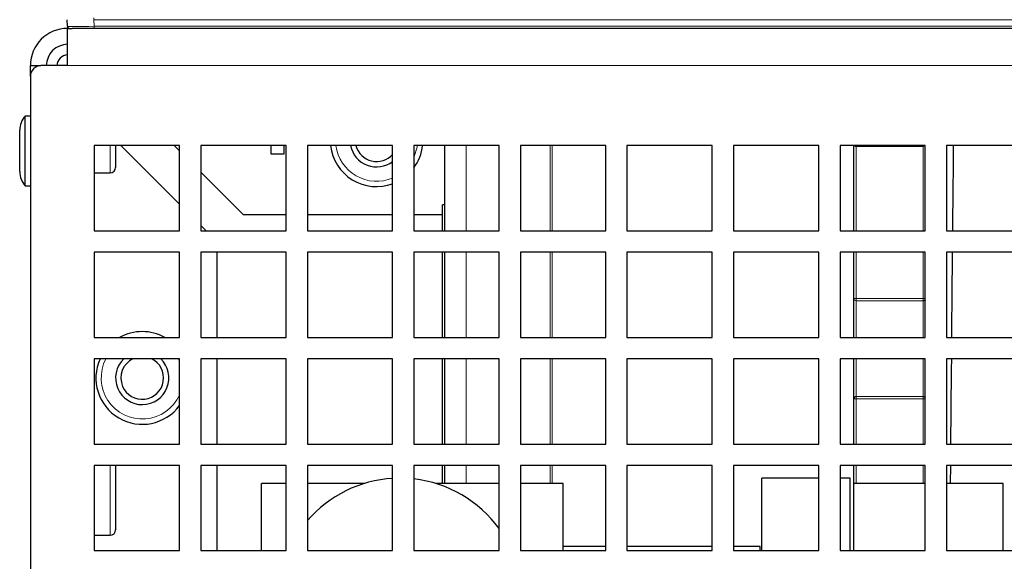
# Paper-space layout 'Blatt5' of a CAD drawing. Header units: millimetres. Extents: x 5 to 418, y 2 to 292.
# Tile 6 of 28: x 124 to 170, y 188 to 214. Entities that reach past the tile are written whole.
import ezdxf

# ---------------------------------------------------------------- set-up
doc = ezdxf.new("R2010")
doc.units = ezdxf.units.MM

psp = doc.layouts.new('Blatt5')

# ---------------------------------------------------------------- linework, layer by layer
at = {"color": 7, "linetype": 'Continuous', "lineweight": 25}
for p, q in [((126.1753, 213.4756), (126.159, 213.786)), ((126.1802, 213.3808), (126.3863, 213.3808)), ((126.1802, 211.6308), (126.1802, 213.3808)), ((127.4236, 213.3808), (126.3863, 213.3808)), ((205.8463, 213.3808), (127.4236, 213.3808)), ((124.4302, 211.6308), (124.9302, 211.6308)), ((124.4302, 211.1308), (124.4302, 211.6308)), ((126.1802, 211.6308), (124.9302, 211.6308)), ((124.4302, 211.1308), (124.4302, 175.3808)), ((124.4302, 209.2633), (124.1802, 209.2633)), ((124.1802, 205.9983), (124.1802, 209.2633)), ((123.9302, 206.6597), (123.9302, 208.6019)), ((131.4302, 207.8808), (127.4302, 207.8808)), ((127.4302, 207.8808), (127.4302, 203.8808)), ((128.4302, 207.8808), (128.4302, 206.8533)), ((128.6802, 207.8808), (131.4302, 205.1308)), ((131.4302, 207.6308), (131.1802, 207.8808)), ((131.4302, 203.8808), (131.4302, 207.8808)), ((136.4302, 207.8808), (132.4302, 207.8808)), ((132.4302, 207.8808), (132.4302, 203.8808)), ((135.7302, 207.4808), (135.7302, 207.8808)), ((136.3302, 207.4808), (135.7302, 207.4808)), ((136.3302, 207.8808), (136.3302, 207.4808)), ((136.4302, 203.8808), (136.4302, 207.8808)), ((141.4302, 207.8808), (137.4302, 207.8808)), ((137.4302, 207.8808), (137.4302, 203.8808)), ((141.4302, 203.8808), (141.4302, 207.8808)), ((146.4302, 207.8808), (142.4302, 207.8808)), ((142.4302, 207.8808), (142.4302, 203.8808)), ((143.8802, 203.8808), (143.8802, 207.8808)), ((146.4302, 203.8808), (146.4302, 207.8808)), ((151.4302, 207.8808), (147.4302, 207.8808)), ((147.4302, 207.8808), (147.4302, 203.8808)), ((151.4302, 203.8808), (151.4302, 207.8808)), ((156.4302, 207.8808), (152.4302, 207.8808)), ((152.4302, 207.8808), (152.4302, 203.8808)), ((156.4302, 203.8808), (156.4302, 207.8808)), ((161.4302, 207.8808), (157.4302, 207.8808)), ((157.4302, 207.8808), (157.4302, 203.8808)), ((161.4302, 203.8808), (161.4302, 207.8808)), ((166.4302, 207.8808), (162.4302, 207.8808)), ((162.4302, 207.8808), (162.4302, 203.8808)), ((163.0802, 203.8808), (163.0802, 207.8808)), ((163.1802, 207.8517), (166.3302, 207.8517)), ((166.4302, 203.8808), (166.4302, 207.8808)), ((171.4302, 207.8808), (167.4302, 207.8808)), ((167.4302, 207.8808), (167.4302, 203.8808)), ((127.4302, 206.6033), (128.1802, 206.6033)), ((134.4302, 204.6308), (132.4302, 206.6308)), ((124.1802, 205.9983), (124.4302, 205.9983)), ((143.8802, 205.1058), (143.7802, 205.1058)), ((143.7802, 203.8808), (143.7802, 205.1058)), ((136.4302, 204.6308), (134.4302, 204.6308)), ((141.4302, 204.6308), (137.4302, 204.6308)), ((143.7802, 204.6308), (142.4302, 204.6308)), ((127.4302, 203.8808), (131.4302, 203.8808)), ((132.4302, 204.1308), (132.6802, 203.8808)), ((132.4302, 203.8808), (136.4302, 203.8808)), ((137.4302, 203.8808), (141.4302, 203.8808)), ((142.4302, 203.8808), (146.4302, 203.8808)), ((147.4302, 203.8808), (151.4302, 203.8808)), ((152.4302, 203.8808), (156.4302, 203.8808)), ((157.4302, 203.8808), (161.4302, 203.8808)), ((162.4302, 203.8808), (166.4302, 203.8808)), ((167.4302, 203.8808), (171.4302, 203.8808)), ((131.4302, 202.8808), (127.4302, 202.8808)), ((127.4302, 202.8808), (127.4302, 198.8808)), ((131.4302, 198.8808), (131.4302, 202.8808)), ((136.4302, 202.8808), (132.4302, 202.8808)), ((132.4302, 202.8808), (132.4302, 198.8808)), ((133.1802, 202.8808), (133.1802, 198.8808)), ((136.4302, 198.8808), (136.4302, 202.8808)), ((141.4302, 202.8808), (137.4302, 202.8808)), ((137.4302, 202.8808), (137.4302, 198.8808)), ((141.4302, 198.8808), (141.4302, 202.8808)), ((146.4302, 202.8808), (142.4302, 202.8808)), ((142.4302, 202.8808), (142.4302, 198.8808)), ((143.7802, 198.8808), (143.7802, 202.8808)), ((143.8802, 198.8808), (143.8802, 202.8808)), ((146.4302, 198.8808), (146.4302, 202.8808)), ((151.4302, 202.8808), (147.4302, 202.8808)), ((147.4302, 202.8808), (147.4302, 198.8808)), ((151.4302, 198.8808), (151.4302, 202.8808)), ((156.4302, 202.8808), (152.4302, 202.8808)), ((152.4302, 202.8808), (152.4302, 198.8808)), ((156.4302, 198.8808), (156.4302, 202.8808)), ((161.4302, 202.8808), (157.4302, 202.8808)), ((157.4302, 202.8808), (157.4302, 198.8808)), ((161.4302, 198.8808), (161.4302, 202.8808)), ((166.4302, 202.8808), (162.4302, 202.8808)), ((162.4302, 202.8808), (162.4302, 198.8808)), ((163.0802, 200.7034), (163.0802, 202.8808)), ((166.4302, 198.8808), (166.4302, 202.8808)), ((171.4302, 202.8808), (167.4302, 202.8808)), ((167.4302, 202.8808), (167.4302, 198.8808)), ((163.0802, 198.8808), (163.0802, 200.7034)), ((127.4302, 198.8808), (131.4302, 198.8808)), ((132.4302, 198.8808), (136.4302, 198.8808)), ((137.4302, 198.8808), (141.4302, 198.8808)), ((142.4302, 198.8808), (146.4302, 198.8808)), ((147.4302, 198.8808), (151.4302, 198.8808)), ((152.4302, 198.8808), (156.4302, 198.8808)), ((157.4302, 198.8808), (161.4302, 198.8808)), ((162.4302, 198.8808), (166.4302, 198.8808)), ((167.4302, 198.8808), (171.4302, 198.8808)), ((131.4302, 197.8808), (127.4302, 197.8808)), ((127.4302, 197.8808), (127.4302, 193.8808)), ((131.4302, 193.8808), (131.4302, 197.8808)), ((136.4302, 197.8808), (132.4302, 197.8808)), ((132.4302, 197.8808), (132.4302, 193.8808)), ((133.1802, 197.8808), (133.1802, 193.8808)), ((136.4302, 193.8808), (136.4302, 197.8808)), ((141.4302, 197.8808), (137.4302, 197.8808)), ((137.4302, 197.8808), (137.4302, 193.8808)), ((141.4302, 193.8808), (141.4302, 197.8808)), ((146.4302, 197.8808), (142.4302, 197.8808)), ((142.4302, 197.8808), (142.4302, 193.8808)), ((143.7802, 193.8808), (143.7802, 197.8808)), ((143.8802, 193.8808), (143.8802, 197.8808)), ((146.4302, 193.8808), (146.4302, 197.8808)), ((151.4302, 197.8808), (147.4302, 197.8808)), ((147.4302, 197.8808), (147.4302, 193.8808)), ((151.4302, 193.8808), (151.4302, 197.8808)), ((156.4302, 197.8808), (152.4302, 197.8808)), ((152.4302, 197.8808), (152.4302, 193.8808)), ((156.4302, 193.8808), (156.4302, 197.8808)), ((161.4302, 197.8808), (157.4302, 197.8808)), ((157.4302, 197.8808), (157.4302, 193.8808)), ((161.4302, 193.8808), (161.4302, 197.8808)), ((166.4302, 197.8808), (162.4302, 197.8808)), ((162.4302, 197.8808), (162.4302, 193.8808)), ((163.0802, 196.0082), (163.0802, 197.8808)), ((166.4302, 193.8808), (166.4302, 197.8808)), ((171.4302, 197.8808), (167.4302, 197.8808)), ((167.4302, 197.8808), (167.4302, 193.8808)), ((163.0802, 193.8808), (163.0802, 196.0082)), ((127.4302, 193.8808), (131.4302, 193.8808)), ((132.4302, 193.8808), (136.4302, 193.8808)), ((137.4302, 193.8808), (141.4302, 193.8808)), ((142.4302, 193.8808), (146.4302, 193.8808)), ((147.4302, 193.8808), (151.4302, 193.8808)), ((152.4302, 193.8808), (156.4302, 193.8808)), ((157.4302, 193.8808), (161.4302, 193.8808)), ((162.4302, 193.8808), (166.4302, 193.8808)), ((167.4302, 193.8808), (171.4302, 193.8808)), ((131.4302, 192.8808), (127.4302, 192.8808)), ((127.4302, 192.8808), (127.4302, 188.8808)), ((128.4302, 192.8808), (128.4302, 192.1641)), ((131.4302, 188.8808), (131.4302, 192.8808)), ((136.4302, 192.8808), (132.4302, 192.8808)), ((132.4302, 192.8808), (132.4302, 188.8808)), ((133.1802, 192.8808), (133.1802, 188.8808)), ((136.4302, 188.8808), (136.4302, 192.8808)), ((141.4302, 192.8808), (137.4302, 192.8808)), ((137.4302, 192.8808), (137.4302, 188.8808)), ((141.4302, 188.8808), (141.4302, 192.8808)), ((146.4302, 192.8808), (142.4302, 192.8808)), ((142.4302, 192.8808), (142.4302, 188.8808)), ((143.7802, 192.0308), (143.7802, 192.8808)), ((143.8802, 192.0308), (143.8802, 192.8808)), ((146.4302, 188.8808), (146.4302, 192.8808)), ((151.4302, 192.8808), (147.4302, 192.8808)), ((147.4302, 192.8808), (147.4302, 188.8808)), ((151.4302, 188.8808), (151.4302, 192.8808)), ((156.4302, 192.8808), (152.4302, 192.8808)), ((152.4302, 192.8808), (152.4302, 188.8808)), ((156.4302, 188.8808), (156.4302, 192.8808)), ((161.4302, 192.8808), (157.4302, 192.8808)), ((157.4302, 192.8808), (157.4302, 188.8808)), ((161.4302, 188.8808), (161.4302, 192.8808)), ((166.4302, 192.8808), (162.4302, 192.8808)), ((162.4302, 192.8808), (162.4302, 188.8808)), ((163.0802, 192.0308), (163.0802, 192.8808)), ((166.4302, 188.8808), (166.4302, 192.8808)), ((171.4302, 192.8808), (167.4302, 192.8808)), ((167.4302, 192.8808), (167.4302, 188.8808)), ((167.611, 192.8808), (167.6036, 192.0308)), ((161.4302, 192.2808), (158.7552, 192.2808)), ((158.7552, 188.8808), (158.7552, 192.2808)), ((162.9052, 192.2808), (162.4302, 192.2808)), ((162.9052, 188.8808), (162.9052, 192.2808)), ((128.4302, 192.1641), (128.4302, 189.8533)), ((135.2802, 188.8808), (135.2802, 192.0308)), ((136.4302, 192.0308), (135.2802, 192.0308)), ((140.1032, 192.0308), (137.4302, 192.0308)), ((146.4302, 192.0308), (143.4573, 192.0308)), ((149.4302, 192.0308), (147.4302, 192.0308)), ((149.4302, 188.8808), (149.4302, 192.0308)), ((163.0802, 188.8808), (163.0802, 192.0308)), ((166.4302, 192.0308), (163.0802, 192.0308)), ((170.0802, 192.0308), (167.4302, 192.0308)), ((170.0802, 188.8808), (170.0802, 192.0308)), ((127.4302, 189.6033), (128.1802, 189.6033)), ((151.4302, 189.0808), (149.4302, 189.0808)), ((156.4302, 189.0808), (152.4302, 189.0808)), ((158.6802, 189.0808), (157.4302, 189.0808)), ((158.6802, 188.8808), (158.6802, 189.0808)), ((127.4302, 188.8808), (131.4302, 188.8808)), ((132.4302, 188.8808), (136.4302, 188.8808)), ((137.4302, 188.8808), (141.4302, 188.8808)), ((142.4302, 188.8808), (146.4302, 188.8808)), ((147.4302, 188.8808), (151.4302, 188.8808)), ((152.4302, 188.8808), (156.4302, 188.8808)), ((157.4302, 188.8808), (161.4302, 188.8808)), ((162.4302, 188.8808), (166.4302, 188.8808)), ((167.4302, 188.8808), (171.4302, 188.8808))]:
    psp.add_line(p, q, dxfattribs=at)
at = {"color": 7, "linetype": 'Continuous', "lineweight": 18}
for p, q in [((127.4073, 213.786), (127.4073, 213.8808)), ((205.9011, 213.786), (127.4073, 213.786)), ((127.4073, 213.786), (127.4236, 213.4756)), ((127.4236, 213.4756), (205.8463, 213.4756)), ((127.4236, 213.4756), (127.4236, 213.3808)), ((126.1802, 211.6308), (287.6802, 211.6308)), ((128.1802, 206.6033), (128.1802, 207.8808)), ((144.8802, 207.8808), (144.8802, 203.8808)), ((148.8205, 203.8808), (148.8205, 207.8808)), ((148.9134, 207.8808), (148.9134, 203.8808)), ((163.1802, 207.8808), (163.1802, 207.8517)), ((163.1802, 207.8517), (163.1802, 203.8808)), ((166.3302, 207.8808), (166.3302, 207.8517)), ((166.3302, 203.8808), (166.3302, 207.8517)), ((144.8802, 202.8808), (144.8802, 198.8808)), ((148.8205, 198.8808), (148.8205, 202.8808)), ((148.9134, 202.8808), (148.9134, 198.8808)), ((163.1802, 202.8808), (163.1802, 200.7034)), ((166.3302, 200.7034), (166.3302, 202.8808)), ((163.1802, 200.7034), (163.0802, 200.7034)), ((163.1802, 200.7034), (166.3302, 200.7034)), ((163.1802, 200.6035), (163.1802, 200.7034)), ((166.3302, 200.6035), (163.1802, 200.6035)), ((163.1802, 200.6035), (163.1802, 198.8808)), ((166.3302, 200.6035), (166.3302, 200.7034)), ((166.3302, 198.8808), (166.3302, 200.6035)), ((144.8802, 197.8808), (144.8802, 193.8808)), ((148.8205, 193.8808), (148.8205, 197.8808)), ((148.9134, 197.8808), (148.9134, 193.8808)), ((163.1802, 197.8808), (163.1802, 196.1081)), ((166.3302, 196.1081), (166.3302, 197.8808)), ((163.1802, 196.0082), (163.0802, 196.0082)), ((163.1802, 196.0082), (163.1802, 196.1081)), ((163.1802, 196.1081), (166.3302, 196.1081)), ((163.1802, 196.0082), (163.1802, 193.8808)), ((166.3302, 196.0082), (163.1802, 196.0082)), ((166.3302, 196.0082), (166.3302, 196.1081)), ((166.3302, 193.8808), (166.3302, 196.0082)), ((128.1802, 192.2923), (128.1802, 192.8808)), ((144.8802, 192.8808), (144.8802, 192.0308)), ((148.8205, 192.0308), (148.8205, 192.8808)), ((148.9134, 192.8808), (148.9134, 192.0308)), ((163.1802, 192.8808), (163.1802, 192.0308)), ((166.3302, 192.0308), (166.3302, 192.8808)), ((128.1802, 189.6033), (128.1802, 192.2923))]:
    psp.add_line(p, q, dxfattribs=at)
at = {"color": 7, "linetype": 'Continuous', "lineweight": 25, "flags": 128}
for points in [[(126.1753, 213.4756), (126.1755, 213.472), (126.176, 213.4613), (126.1769, 213.444), (126.1782, 213.4206), (126.1797, 213.3921), (126.1802, 213.3808)], [(167.7419, 207.8808), (167.7343, 207.0038), (167.7226, 205.6715), (167.7099, 204.2122), (167.707, 203.8808)], [(167.6983, 202.8808), (167.6962, 202.6388), (167.6816, 200.9649), (167.6662, 199.2051), (167.6634, 198.8808)], [(167.6546, 197.8808), (167.6502, 197.3747), (167.6338, 195.4896), (167.6197, 193.8808)]]:
    psp.add_lwpolyline(points, dxfattribs=at)
at = {"color": 7, "linetype": 'Continuous', "lineweight": 18, "flags": 128}
for points in [[(142.4302, 207.3289), (142.578, 207.8083), (142.5889, 207.8808)], [(129.9895, 198.8808), (129.4006, 198.8854), (129.371, 198.8808)], [(131.4302, 197.7828), (131.4052, 197.8353), (131.3819, 197.8808)]]:
    psp.add_lwpolyline(points, dxfattribs=at)
at = {"color": 7, "linetype": 'Continuous', "lineweight": 25}
for centre, radius, start, end in [((126.1802, 211.6308), 1.75, 90, 180), ((126.2751, 213.4808), 0.1, 183, 270), ((126.1802, 211.6308), 1, 90, 180), ((126.1802, 211.6308), 0.5, 90, 180), ((124.9302, 211.1308), 0.5, 90, 180), ((124.9302, 208.6019), 1, 138.59038, 180), ((140.6802, 208.1308), 2.175, 186.60031, 290.17127), ((140.6802, 208.1308), 1.25, 191.53696, 306.8699), ((140.6802, 208.1308), 1, 194.47751, 318.59038), ((140.6802, 208.1308), 2.175, 323.57142, 353.39969), ((163.1802, 207.9517), 0.1, 225.11691, 270), ((124.9302, 206.6597), 1, 180, 221.40962), ((128.1802, 206.8533), 0.25, 270, 0), ((129.6802, 196.9808), 2.175, 60.87539, 119.12461), ((129.6802, 196.9808), 2.175, 155.55666, 323.57142), ((129.6802, 196.9808), 1.25, 133.94552, 203.16189), ((129.6802, 196.9808), 1.25, 203.16189, 46.05448), ((129.6802, 196.9808), 1, 115.84193, 203.16189), ((129.6802, 196.9808), 1, 203.16189, 64.15807), ((163.1802, 196.0081), 0.0999, 89.97028, 179.96352), ((141.7802, 186.5308), 5.75, 93.48971, 139.15849), ((141.7802, 186.5308), 5.75, 36.03129, 83.5092), ((128.1802, 189.8533), 0.25, 270, 0)]:
    psp.add_arc(centre, radius, start, end, dxfattribs=at)
at = {"color": 7, "linetype": 'Continuous', "lineweight": 18}
for centre, radius, start, end in [((140.6802, 208.1308), 1.925, 187.46209, 292.93026), ((163.1802, 200.7035), 0.0999, 180.03438, 270.03183), ((129.6802, 196.9808), 1.925, 152.35417, 335.38002)]:
    psp.add_arc(centre, radius, start, end, dxfattribs=at)
psp.add_ellipse((127.4267, 213.4808), major_axis=(1.2514, 0.0052), ratio=0.0041715, start_param=3.1417938, end_param=4.7098511, dxfattribs=at)
at = {"color": 7, "linetype": 'Continuous', "lineweight": 25}
psp.add_ellipse((166.3302, 208.2115), major_axis=(0, 0.3464), ratio=0.7216878, start_param=3.1415927, end_param=3.4442755, dxfattribs=at)
at = {"color": 7, "linetype": 'Continuous', "lineweight": 18}
for points, knots in [([(166.3302, 200.7034), (166.3376, 200.7036), (166.37, 200.7042), (166.406, 200.7076), (166.4285, 200.7152), (166.4302, 200.7158)], [0, 0, 0, 0, 0.21228929, 0.94013796, 1, 1, 1, 1]), ([(166.4302, 195.9958), (166.4285, 195.9964), (166.406, 196.004), (166.37, 196.0074), (166.3376, 196.008), (166.3302, 196.0082)], [0, 0, 0, 0, 0.0598527, 0.7877079, 1, 1, 1, 1])]:
    psp.add_open_spline(points, degree=3, knots=knots, dxfattribs=at)
at = {"color": 7, "linetype": 'Continuous', "lineweight": 25}
for points, knots in [([(166.4302, 200.6246), (166.4285, 200.6236), (166.406, 200.6106), (166.3699, 200.6048), (166.3376, 200.6038), (166.3302, 200.6035)], [0, 0, 0, 0, 0.0597144, 0.7875535, 1, 1, 1, 1]), ([(166.3302, 196.1081), (166.3376, 196.1078), (166.3699, 196.1068), (166.406, 196.101), (166.4285, 196.088), (166.4302, 196.087)], [0, 0, 0, 0, 0.2124429, 0.9402697, 1, 1, 1, 1])]:
    psp.add_open_spline(points, degree=3, knots=knots, dxfattribs=at)

doc.saveas('drawing.dxf')
